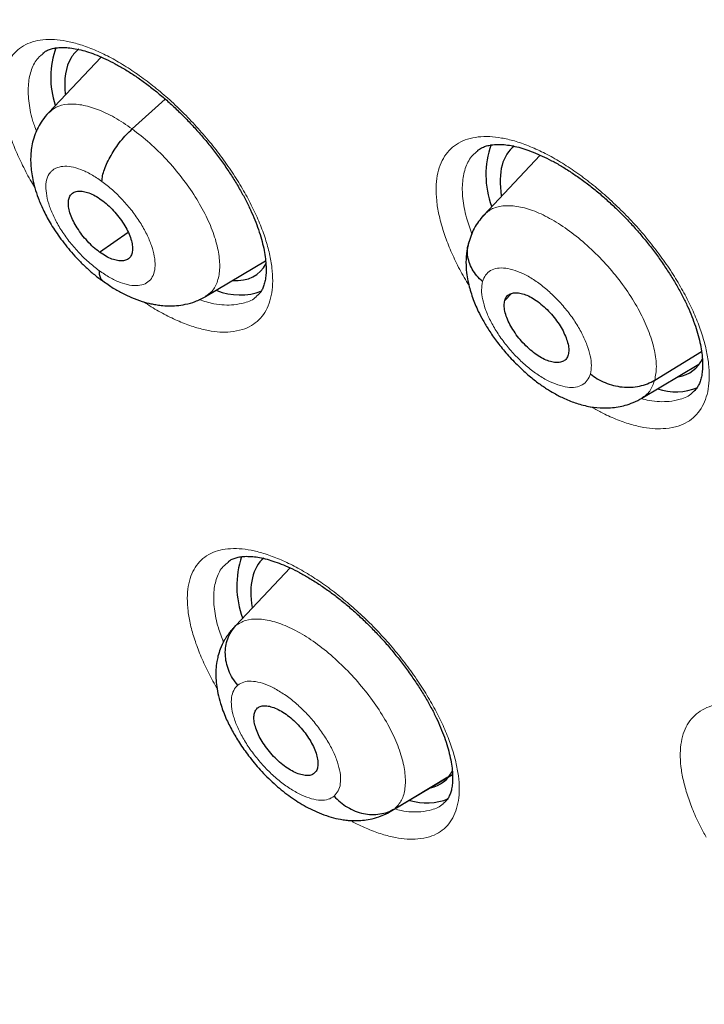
# Model space of a CAD drawing. Header units: millimetres. Extents: x 8 to 1465, y 12 to 1156.
# Tile 102 of 168: x 1222.37 to 1229.56, y 647.37 to 657.72. Entities that reach past the tile are written whole.
import ezdxf

# ---------------------------------------------------------------- set-up
doc = ezdxf.new("R2010")
doc.units = ezdxf.units.MM

msp = doc.modelspace()

# ---------------------------------------------------------------- linework, layer by layer
at = {"color": 7, "linetype": 'Continuous', "lineweight": 30}
for p, q in [((1223.227, 657.325), (1222.674, 656.74)), ((1223.553, 656.569), (1223.9, 656.884)), ((1227.841, 656.293), (1227.244, 655.661)), ((1223.211, 655.274), (1223.511, 655.483)), ((1224.324, 654.807), (1224.955, 655.184)), ((1227.467, 654.765), (1227.537, 654.838)), ((1229.043, 653.928), (1229.535, 654.229)), ((1228.908, 653.739), (1229.507, 654.098)), ((1224.641, 651.348), (1225.214, 651.954)), ((1224.639, 651.345), (1224.592, 651.295)), ((1226.246, 649.382), (1226.918, 649.784)), ((1226.311, 649.423), (1226.87, 649.757))]:
    msp.add_line(p, q, dxfattribs=at)
at = {"color": 252, "linetype": 'Continuous', "lineweight": 0}
for p, q in [((1224.596, 651.29), (1224.641, 651.348)), ((1226.311, 649.423), (1226.242, 649.386))]:
    msp.add_line(p, q, dxfattribs=at)
at = {"color": 7, "linetype": 'Continuous', "lineweight": 30}
for centre, radius, start, end in [((1223.624, 657.111), 0.927, 160.2363, 198.2332), ((1228.211, 656.088), 0.942, 160.3388, 200.6029), ((1224.686, 655.466), 0.642, 247.6711, 290.8756), ((1229.264, 654.424), 0.618, 252.0301, 291.9914), ((1225.633, 651.767), 0.981, 161.7247, 200.2161), ((1226.647, 650.079), 0.596, 252.5491, 292.5857)]:
    msp.add_arc(centre, radius, start, end, dxfattribs=at)
for centre, major_axis, ratio, start_param, end_param in [((1223.93, 656.226), (-0.945, 1.176), 0.454207, 6.270562, 6.447011), ((1223.93, 656.226), (-0.945, 1.176), 0.454207, 0.163826, 0.618816), ((1228.505, 655.208), (-0.946, 1.175), 0.454578, 6.268171, 6.602914), ((1228.505, 655.208), (-0.946, 1.175), 0.454578, 0.319728, 0.66665), ((1223.93, 656.226), (-0.945, 1.176), 0.454207, 2.760681, 3.335022), ((1228.505, 655.208), (-0.946, 1.175), 0.454578, 2.892597, 3.36845), ((1225.884, 650.885), (-0.944, 1.177), 0.454071, 0.008056, 0.674226), ((1225.884, 650.885), (-0.944, 1.177), 0.454071, 2.920327, 3.343782)]:
    msp.add_ellipse(centre, major_axis=major_axis, ratio=ratio, start_param=start_param, end_param=end_param, dxfattribs=at)
at = {"color": 252, "linetype": 'Continuous', "lineweight": 0}
for points, knots in [([(1205.868, 717.281), (1206.857, 716.687), (1208.835, 715.499), (1211.842, 713.392), (1214.848, 711.068), (1217.835, 708.52), (1220.778, 705.775), (1223.654, 702.852), (1226.44, 699.775), (1229.115, 696.567), (1231.658, 693.255), (1234.049, 689.863), (1236.269, 686.419), (1238.301, 682.949), (1240.129, 679.481), (1241.738, 676.041), (1243.116, 672.657), (1244.253, 669.355), (1245.139, 666.161), (1245.767, 663.1), (1246.133, 660.196), (1246.233, 657.472), (1246.067, 654.948), (1245.635, 652.646), (1244.944, 650.581), (1243.99, 648.779), (1242.892, 647.318), (1242.004, 646.596), (1241.609, 646.275)], [0, 0, 0, 0, 0.038759, 0.077519, 0.116278, 0.155037, 0.193797, 0.232556, 0.271315, 0.310075, 0.348834, 0.387593, 0.426353, 0.465112, 0.503871, 0.542631, 0.58139, 0.620149, 0.658909, 0.697668, 0.736427, 0.775187, 0.813946, 0.852705, 0.891465, 0.930224, 0.968983, 1, 1, 1, 1]), ([(1224.586, 654.435), (1224.629, 654.442), (1224.71, 654.454), (1224.808, 654.499), (1224.886, 654.56), (1224.949, 654.638), (1224.994, 654.734), (1225.022, 654.844), (1225.032, 654.969), (1225.024, 655.107), (1224.998, 655.256), (1224.955, 655.413), (1224.894, 655.578), (1224.817, 655.748), (1224.726, 655.92), (1224.619, 656.093), (1224.5, 656.265), (1224.37, 656.433), (1224.23, 656.595), (1224.082, 656.749), (1223.928, 656.894), (1223.77, 657.027), (1223.61, 657.146), (1223.45, 657.251), (1223.292, 657.34), (1223.138, 657.411), (1222.992, 657.463), (1222.857, 657.496), (1222.731, 657.512), (1222.613, 657.509), (1222.504, 657.488), (1222.409, 657.447), (1222.33, 657.387), (1222.267, 657.31), (1222.22, 657.216), (1222.191, 657.106), (1222.18, 656.982), (1222.187, 656.845), (1222.212, 656.697), (1222.254, 656.54), (1222.313, 656.376), (1222.39, 656.206), (1222.461, 656.067), (1222.512, 655.984), (1222.527, 655.96)], [0, 0, 0, 0, 0.028047, 0.052129, 0.076288, 0.10037, 0.124438, 0.148582, 0.172649, 0.196715, 0.220859, 0.244925, 0.269005, 0.293162, 0.317243, 0.341345, 0.365525, 0.389627, 0.413751, 0.437951, 0.462075, 0.486209, 0.510421, 0.534555, 0.558684, 0.582891, 0.607021, 0.629666, 0.652311, 0.676383, 0.700532, 0.724605, 0.748678, 0.772827, 0.7969, 0.820966, 0.845108, 0.869173, 0.893243, 0.917389, 0.941458, 0.965545, 0.989708, 1, 1, 1, 1]), ([(1222.547, 656.546), (1222.532, 656.585), (1222.491, 656.698), (1222.462, 656.868), (1222.457, 657.048), (1222.491, 657.199), (1222.546, 657.307), (1222.601, 657.349), (1222.622, 657.365)], [0, 0, 0, 0, 0.106055, 0.301494, 0.496889, 0.692284, 0.887737, 1, 1, 1, 1]), ([(1222.676, 656.738), (1222.7, 656.76), (1222.753, 656.808), (1222.872, 656.836), (1223.019, 656.828), (1223.186, 656.78), (1223.367, 656.697), (1223.491, 656.612), (1223.553, 656.569)], [0, 0, 0, 0, 0.146595, 0.317206, 0.487836, 0.658531, 0.829155, 1, 1, 1, 1]), ([(1223.553, 656.569), (1223.615, 656.522), (1223.739, 656.426), (1223.916, 656.25), (1224.078, 656.059), (1224.22, 655.857), (1224.334, 655.653), (1224.417, 655.454), (1224.465, 655.27), (1224.478, 655.105), (1224.455, 654.967), (1224.404, 654.864), (1224.347, 654.827), (1224.321, 654.81)], [0, 0, 0, 0, 0.0929449, 0.1857672, 0.2786287, 0.3714564, 0.4642733, 0.5570108, 0.6497007, 0.7425133, 0.8353241, 0.9280104, 1, 1, 1, 1]), ([(1229.161, 653.42), (1229.206, 653.426), (1229.288, 653.439), (1229.388, 653.486), (1229.469, 653.547), (1229.532, 653.626), (1229.579, 653.723), (1229.608, 653.834), (1229.619, 653.96), (1229.612, 654.098), (1229.587, 654.247), (1229.544, 654.404), (1229.484, 654.569), (1229.408, 654.738), (1229.316, 654.911), (1229.21, 655.084), (1229.09, 655.255), (1228.96, 655.422), (1228.819, 655.584), (1228.67, 655.737), (1228.515, 655.881), (1228.356, 656.013), (1228.195, 656.132), (1228.033, 656.236), (1227.873, 656.323), (1227.717, 656.394), (1227.57, 656.445), (1227.433, 656.477), (1227.305, 656.492), (1227.185, 656.488), (1227.075, 656.466), (1226.979, 656.424), (1226.898, 656.363), (1226.833, 656.285), (1226.785, 656.191), (1226.755, 656.08), (1226.743, 655.955), (1226.749, 655.818), (1226.773, 655.67), (1226.815, 655.512), (1226.873, 655.348), (1226.949, 655.179), (1227.022, 655.037), (1227.075, 654.952), (1227.092, 654.925)], [0, 0, 0, 0, 0.028399, 0.052455, 0.076588, 0.100644, 0.124672, 0.148778, 0.172807, 0.196825, 0.220919, 0.244937, 0.268965, 0.293069, 0.317098, 0.341152, 0.365283, 0.389338, 0.413424, 0.437587, 0.461673, 0.485782, 0.509968, 0.534077, 0.55819, 0.582379, 0.606492, 0.629149, 0.651806, 0.675844, 0.699959, 0.723998, 0.748038, 0.772154, 0.796193, 0.820217, 0.844316, 0.86834, 0.892359, 0.916454, 0.940473, 0.964508, 0.988619, 1, 1, 1, 1]), ([(1227.123, 655.465), (1227.102, 655.523), (1227.055, 655.654), (1227.021, 655.841), (1227.019, 656.022), (1227.054, 656.174), (1227.11, 656.282), (1227.166, 656.324), (1227.186, 656.339)], [0, 0, 0, 0, 0.1473621, 0.3348315, 0.5223253, 0.7098187, 0.8974413, 1, 1, 1, 1]), ([(1223.204, 655.081), (1223.167, 655.11), (1223.092, 655.168), (1222.985, 655.275), (1222.887, 655.39), (1222.801, 655.512), (1222.732, 655.636), (1222.682, 655.756), (1222.652, 655.868), (1222.642, 655.97), (1222.652, 656.043), (1222.67, 656.081), (1222.68, 656.096), (1222.685, 656.103), (1222.69, 656.109), (1222.693, 656.113), (1222.696, 656.116), (1222.701, 656.121), (1222.711, 656.132), (1222.731, 656.147), (1222.757, 656.161), (1222.783, 656.169), (1222.805, 656.174), (1222.845, 656.179), (1222.911, 656.175), (1223.012, 656.146), (1223.122, 656.096), (1223.197, 656.044), (1223.235, 656.018)], [0, 0, 0, 0, 0.062593, 0.124974, 0.187333, 0.249625, 0.31186, 0.374265, 0.43688, 0.499529, 0.562176, 0.597218, 0.6041, 0.610981, 0.61786, 0.624736, 0.625371, 0.629898, 0.642046, 0.66585, 0.695945, 0.718682, 0.736662, 0.749887, 0.812384, 0.874901, 0.937374, 1, 1, 1, 1]), ([(1223.235, 656.018), (1223.272, 655.989), (1223.347, 655.931), (1223.455, 655.824), (1223.553, 655.708), (1223.639, 655.586), (1223.708, 655.462), (1223.759, 655.342), (1223.789, 655.229), (1223.797, 655.129), (1223.783, 655.045), (1223.747, 654.981), (1223.691, 654.938), (1223.617, 654.919), (1223.528, 654.924), (1223.427, 654.953), (1223.317, 655.004), (1223.242, 655.055), (1223.204, 655.081)], [0, 0, 0, 0, 0.0624991, 0.1250017, 0.1874988, 0.2499986, 0.3124975, 0.374998, 0.4374963, 0.5, 0.5625007, 0.6250028, 0.6875039, 0.750002, 0.8125016, 0.8749984, 0.9375007, 1, 1, 1, 1]), ([(1227.231, 655.643), (1227.256, 655.671), (1227.309, 655.726), (1227.427, 655.764), (1227.571, 655.765), (1227.736, 655.726), (1227.915, 655.648), (1228.101, 655.534), (1228.288, 655.389), (1228.468, 655.22), (1228.634, 655.033), (1228.78, 654.833), (1228.9, 654.628), (1228.99, 654.428), (1229.045, 654.239), (1229.068, 654.066), (1229.051, 653.974), (1229.043, 653.928)], [0, 0, 0, 0, 0.063845, 0.130754, 0.19764, 0.264517, 0.331337, 0.398123, 0.464996, 0.531869, 0.598655, 0.665475, 0.732352, 0.799238, 0.866147, 0.933028, 1, 1, 1, 1]), ([(1227.234, 654.964), (1227.243, 654.989), (1227.262, 655.038), (1227.316, 655.084), (1227.387, 655.109), (1227.475, 655.109), (1227.575, 655.086), (1227.683, 655.039), (1227.796, 654.97), (1227.909, 654.883), (1228.018, 654.78), (1228.119, 654.666), (1228.208, 654.544), (1228.28, 654.42), (1228.335, 654.298), (1228.368, 654.184), (1228.382, 654.08), (1228.372, 654.024), (1228.367, 653.996)], [0, 0, 0, 0, 0.062503, 0.125005, 0.187506, 0.250005, 0.312506, 0.375004, 0.437505, 0.500002, 0.562502, 0.625001, 0.687503, 0.750002, 0.812504, 0.875, 0.937502, 1, 1, 1, 1]), ([(1228.367, 653.996), (1228.358, 653.971), (1228.339, 653.923), (1228.285, 653.876), (1228.214, 653.851), (1228.127, 653.851), (1228.027, 653.875), (1227.918, 653.922), (1227.805, 653.99), (1227.692, 654.078), (1227.583, 654.18), (1227.482, 654.295), (1227.394, 654.416), (1227.321, 654.54), (1227.266, 654.662), (1227.233, 654.776), (1227.219, 654.88), (1227.229, 654.936), (1227.234, 654.964)], [0, 0, 0, 0, 0.062498, 0.125, 0.187496, 0.249998, 0.312497, 0.374999, 0.437498, 0.499998, 0.562495, 0.624996, 0.687494, 0.749995, 0.812494, 0.874995, 0.937497, 1, 1, 1, 1]), ([(1223.673, 654.752), (1223.7, 654.735), (1223.779, 654.681), (1223.91, 654.609), (1224.065, 654.536), (1224.214, 654.482), (1224.351, 654.448), (1224.476, 654.431), (1224.549, 654.434), (1224.586, 654.435)], [0, 0, 0, 0, 0.077367, 0.235364, 0.393301, 0.551743, 0.70968, 0.85484, 1, 1, 1, 1]), ([(1224.621, 654.72), (1224.588, 654.718), (1224.522, 654.716), (1224.402, 654.73), (1224.309, 654.758), (1224.257, 654.775)], [0, 0, 0, 0, 0.301431, 0.602862, 1, 1, 1, 1]), ([(1224.86, 654.811), (1224.858, 654.809), (1224.827, 654.774), (1224.747, 654.74), (1224.659, 654.726), (1224.621, 654.72)], [0, 0, 0, 0, 0.035242, 0.578426, 1, 1, 1, 1]), ([(1229.043, 653.928), (1229.028, 653.887), (1229, 653.807), (1228.938, 653.762), (1228.907, 653.74)], [0, 0, 0, 0, 0.5119355, 1, 1, 1, 1]), ([(1229.195, 653.704), (1229.161, 653.703), (1229.095, 653.7), (1228.998, 653.709), (1228.93, 653.728), (1228.902, 653.736)], [0, 0, 0, 0, 0.371834, 0.743669, 1, 1, 1, 1]), ([(1229.441, 653.799), (1229.439, 653.797), (1229.406, 653.761), (1229.324, 653.726), (1229.234, 653.711), (1229.195, 653.704)], [0, 0, 0, 0, 0.038807, 0.576763, 1, 1, 1, 1]), ([(1228.373, 653.649), (1228.408, 653.629), (1228.497, 653.578), (1228.635, 653.517), (1228.785, 653.463), (1228.924, 653.43), (1229.05, 653.414), (1229.124, 653.418), (1229.161, 653.42)], [0, 0, 0, 0, 0.11998, 0.302338, 0.485277, 0.667634, 0.833817, 1, 1, 1, 1]), ([(1226.553, 649.105), (1226.596, 649.111), (1226.676, 649.122), (1226.773, 649.167), (1226.85, 649.226), (1226.912, 649.303), (1226.956, 649.397), (1226.983, 649.506), (1226.992, 649.63), (1226.983, 649.766), (1226.956, 649.913), (1226.911, 650.069), (1226.849, 650.233), (1226.771, 650.401), (1226.678, 650.572), (1226.571, 650.744), (1226.45, 650.915), (1226.319, 651.082), (1226.178, 651.243), (1226.029, 651.397), (1225.874, 651.541), (1225.715, 651.673), (1225.554, 651.793), (1225.393, 651.897), (1225.235, 651.986), (1225.08, 652.057), (1224.935, 652.109), (1224.8, 652.143), (1224.674, 652.159), (1224.556, 652.158), (1224.448, 652.137), (1224.354, 652.097), (1224.275, 652.039), (1224.213, 651.963), (1224.167, 651.87), (1224.139, 651.761), (1224.129, 651.639), (1224.137, 651.503), (1224.163, 651.357), (1224.207, 651.201), (1224.267, 651.038), (1224.346, 650.87), (1224.405, 650.753), (1224.443, 650.693), (1224.444, 650.69)], [0, 0, 0, 0, 0.028145, 0.052437, 0.076807, 0.101099, 0.125378, 0.149736, 0.174015, 0.198304, 0.222669, 0.246958, 0.271273, 0.295664, 0.319979, 0.344326, 0.36875, 0.393096, 0.417467, 0.441915, 0.466286, 0.490662, 0.515115, 0.539491, 0.563852, 0.58829, 0.61265, 0.635502, 0.658354, 0.682638, 0.706999, 0.731282, 0.755566, 0.779928, 0.804211, 0.828492, 0.852849, 0.877129, 0.901424, 0.925797, 0.950092, 0.974417, 0.998819, 1, 1, 1, 1]), ([(1224.512, 651.174), (1224.492, 651.225), (1224.446, 651.348), (1224.411, 651.527), (1224.405, 651.705), (1224.437, 651.855), (1224.49, 651.96), (1224.545, 652.001), (1224.565, 652.016)], [0, 0, 0, 0, 0.1338131, 0.3237976, 0.513647, 0.7034953, 0.8933625, 1, 1, 1, 1]), ([(1224.641, 651.348), (1224.674, 651.369), (1224.738, 651.411), (1224.873, 651.423), (1225.028, 651.398), (1225.201, 651.335), (1225.384, 651.235), (1225.571, 651.102), (1225.753, 650.94), (1225.925, 650.759), (1226.081, 650.563), (1226.214, 650.36), (1226.317, 650.158), (1226.389, 649.965), (1226.425, 649.788), (1226.424, 649.634), (1226.39, 649.506), (1226.337, 649.45), (1226.311, 649.423)], [0, 0, 0, 0, 0.062591, 0.125095, 0.187626, 0.250136, 0.312637, 0.375086, 0.437502, 0.5, 0.562498, 0.624913, 0.687362, 0.749864, 0.812373, 0.874905, 0.93741, 1, 1, 1, 1]), ([(1225.674, 649.555), (1225.655, 649.542), (1225.615, 649.517), (1225.534, 649.509), (1225.44, 649.524), (1225.336, 649.563), (1225.224, 649.624), (1225.111, 649.704), (1225, 649.801), (1224.896, 649.912), (1224.802, 650.031), (1224.722, 650.154), (1224.659, 650.276), (1224.615, 650.393), (1224.593, 650.501), (1224.594, 650.594), (1224.615, 650.671), (1224.646, 650.705), (1224.662, 650.722)], [0, 0, 0, 0, 0.062498, 0.125, 0.187496, 0.249998, 0.312497, 0.374999, 0.437498, 0.499998, 0.562495, 0.624996, 0.687494, 0.749995, 0.812494, 0.874995, 0.937497, 1, 1, 1, 1]), ([(1224.662, 650.722), (1224.682, 650.734), (1224.721, 650.76), (1224.802, 650.767), (1224.896, 650.753), (1225.001, 650.714), (1225.112, 650.653), (1225.226, 650.573), (1225.337, 650.475), (1225.441, 650.365), (1225.535, 650.246), (1225.615, 650.123), (1225.678, 650.001), (1225.721, 649.884), (1225.744, 649.776), (1225.743, 649.683), (1225.722, 649.606), (1225.69, 649.572), (1225.674, 649.555)], [0, 0, 0, 0, 0.062503, 0.125005, 0.187506, 0.250005, 0.312506, 0.375004, 0.437505, 0.500002, 0.562502, 0.625001, 0.687503, 0.750002, 0.812504, 0.875, 0.937502, 1, 1, 1, 1]), ([(1231.746, 647.482), (1231.79, 647.489), (1231.872, 647.5), (1231.972, 647.546), (1232.052, 647.606), (1232.115, 647.684), (1232.161, 647.778), (1232.189, 647.888), (1232.199, 648.012), (1232.191, 648.148), (1232.165, 648.295), (1232.121, 648.451), (1232.06, 648.614), (1231.982, 648.782), (1231.889, 648.953), (1231.782, 649.125), (1231.661, 649.295), (1231.529, 649.461), (1231.387, 649.622), (1231.237, 649.775), (1231.081, 649.918), (1230.921, 650.05), (1230.759, 650.169), (1230.596, 650.273), (1230.436, 650.36), (1230.279, 650.431), (1230.132, 650.482), (1229.995, 650.515), (1229.867, 650.53), (1229.746, 650.528), (1229.637, 650.506), (1229.541, 650.466), (1229.46, 650.407), (1229.396, 650.33), (1229.349, 650.237), (1229.32, 650.128), (1229.309, 650.005), (1229.315, 649.869), (1229.341, 649.722), (1229.383, 649.567), (1229.444, 649.404), (1229.51, 649.256), (1229.563, 649.161), (1229.584, 649.123)], [0, 0, 0, 0, 0.028806, 0.053326, 0.077925, 0.102445, 0.126937, 0.151507, 0.175999, 0.200489, 0.225057, 0.249548, 0.274063, 0.298656, 0.323172, 0.347729, 0.372363, 0.39692, 0.421516, 0.44619, 0.470786, 0.495402, 0.520097, 0.544713, 0.569321, 0.594008, 0.618616, 0.641736, 0.664856, 0.689357, 0.713937, 0.738439, 0.762942, 0.787522, 0.812025, 0.836513, 0.86108, 0.885568, 0.910064, 0.934637, 0.959133, 0.98366, 1, 1, 1, 1]), ([(1226.825, 649.48), (1226.823, 649.478), (1226.792, 649.443), (1226.712, 649.41), (1226.625, 649.396), (1226.587, 649.39)], [0, 0, 0, 0, 0.040413, 0.58191, 1, 1, 1, 1]), ([(1226.587, 649.39), (1226.554, 649.389), (1226.488, 649.387), (1226.396, 649.397), (1226.333, 649.416), (1226.311, 649.422)], [0, 0, 0, 0, 0.388966, 0.777933, 1, 1, 1, 1]), ([(1225.846, 649.299), (1225.856, 649.294), (1225.919, 649.258), (1226.031, 649.208), (1226.18, 649.152), (1226.318, 649.118), (1226.443, 649.101), (1226.516, 649.103), (1226.553, 649.105)], [0, 0, 0, 0, 0.037661, 0.236212, 0.435397, 0.633947, 0.816974, 1, 1, 1, 1])]:
    msp.add_open_spline(points, degree=3, knots=knots, dxfattribs=at)
at = {"color": 7, "linetype": 'Continuous', "lineweight": 30}
for points, knots in [([(1241.618, 646.238), (1241.656, 646.268), (1241.733, 646.327), (1241.835, 646.408), (1241.921, 646.478), (1241.99, 646.535), (1242.044, 646.58), (1242.089, 646.618), (1242.136, 646.658), (1242.195, 646.708), (1242.267, 646.771), (1242.346, 646.84), (1242.42, 646.907), (1242.485, 646.966), (1242.546, 647.023), (1242.617, 647.09), (1242.7, 647.169), (1242.789, 647.256), (1242.868, 647.335), (1242.939, 647.407), (1243.01, 647.48), (1243.086, 647.56), (1243.162, 647.641), (1243.23, 647.716), (1243.287, 647.779), (1243.339, 647.838), (1243.395, 647.901), (1243.46, 647.977), (1243.54, 648.071), (1243.627, 648.176), (1243.715, 648.285), (1243.803, 648.396), (1243.895, 648.516), (1243.994, 648.65), (1244.092, 648.784), (1244.181, 648.91), (1244.261, 649.027), (1244.337, 649.141), (1244.416, 649.263), (1244.495, 649.387), (1244.572, 649.512), (1244.644, 649.631), (1244.71, 649.744), (1244.768, 649.846), (1244.82, 649.938), (1244.868, 650.026), (1244.919, 650.119), (1244.975, 650.225), (1245.036, 650.344), (1245.101, 650.473), (1245.175, 650.623), (1245.253, 650.789), (1245.335, 650.969), (1245.41, 651.142), (1245.478, 651.303), (1245.536, 651.445), (1245.586, 651.573), (1245.634, 651.698), (1245.684, 651.832), (1245.735, 651.971), (1245.785, 652.113), (1245.834, 652.26), (1245.887, 652.42), (1245.941, 652.593), (1245.991, 652.757), (1246.033, 652.901), (1246.065, 653.016), (1246.092, 653.116), (1246.116, 653.204), (1246.143, 653.306), (1246.175, 653.434), (1246.214, 653.593), (1246.255, 653.768), (1246.297, 653.953), (1246.337, 654.147), (1246.375, 654.337), (1246.411, 654.523), (1246.442, 654.698), (1246.469, 654.862), (1246.493, 655.009), (1246.513, 655.137), (1246.529, 655.248), (1246.546, 655.368), (1246.565, 655.511), (1246.588, 655.693), (1246.613, 655.903), (1246.641, 656.165), (1246.669, 656.473), (1246.695, 656.817), (1246.717, 657.166), (1246.731, 657.462), (1246.74, 657.705), (1246.745, 657.893), (1246.749, 658.079), (1246.751, 658.258), (1246.752, 658.421), (1246.752, 658.561), (1246.752, 658.677), (1246.751, 658.77), (1246.75, 658.844), (1246.749, 658.912), (1246.748, 658.99), (1246.746, 659.098), (1246.743, 659.24), (1246.738, 659.417), (1246.73, 659.615), (1246.718, 659.899), (1246.699, 660.256), (1246.67, 660.68), (1246.636, 661.093), (1246.598, 661.503), (1246.553, 661.925), (1246.499, 662.375), (1246.434, 662.865), (1246.356, 663.396), (1246.263, 663.97), (1246.175, 664.464), (1246.101, 664.855), (1246.049, 665.121), (1246.001, 665.36), (1245.957, 665.57), (1245.918, 665.755), (1245.884, 665.913), (1245.855, 666.043), (1245.833, 666.144), (1245.813, 666.231), (1245.792, 666.324), (1245.765, 666.443), (1245.73, 666.59), (1245.689, 666.767), (1245.64, 666.966), (1245.585, 667.19), (1245.523, 667.44), (1245.452, 667.715), (1245.374, 668.012), (1245.289, 668.323), (1245.201, 668.64), (1245.11, 668.96), (1244.943, 669.534), (1244.686, 670.371), (1244.322, 671.477), (1243.927, 672.596), (1243.503, 673.729), (1243.05, 674.872), (1242.607, 675.934), (1242.186, 676.899), (1241.8, 677.755), (1241.415, 678.581), (1241.032, 679.378), (1240.653, 680.144), (1240.286, 680.868), (1239.931, 681.552), (1239.589, 682.197), (1239.256, 682.812), (1238.93, 683.403), (1238.601, 683.987), (1238.259, 684.586), (1237.894, 685.212), (1237.498, 685.879), (1237.07, 686.587), (1236.607, 687.336), (1236.116, 688.116), (1235.593, 688.926), (1235.04, 689.765), (1234.485, 690.588), (1233.93, 691.393), (1233.379, 692.177), (1232.803, 692.979), (1232.206, 693.793), (1231.531, 694.694), (1230.781, 695.672), (1229.953, 696.722), (1229.094, 697.783), (1228.201, 698.856), (1227.276, 699.936), (1226.339, 701), (1225.392, 702.045), (1224.469, 703.035), (1223.573, 703.971), (1222.705, 704.853), (1221.832, 705.719), (1221.117, 706.41), (1220.573, 706.926), (1220.209, 707.266), (1219.87, 707.58), (1219.557, 707.869), (1219.268, 708.132), (1219.004, 708.37), (1218.755, 708.593), (1218.523, 708.799), (1218.312, 708.985), (1218.135, 709.14), (1217.994, 709.263), (1217.888, 709.355), (1217.817, 709.417), (1217.758, 709.469), (1217.688, 709.529), (1217.59, 709.614), (1217.465, 709.721), (1217.32, 709.845), (1217.154, 709.986), (1216.968, 710.143), (1216.761, 710.318), (1216.528, 710.512), (1216.269, 710.727), (1215.983, 710.962), (1215.679, 711.21), (1215.369, 711.46), (1215.062, 711.705), (1214.766, 711.939), (1214.405, 712.222), (1213.987, 712.544), (1213.521, 712.898), (1213.121, 713.198), (1212.782, 713.448), (1212.504, 713.652), (1212.252, 713.834), (1212.045, 713.983), (1211.877, 714.103), (1211.737, 714.203), (1211.598, 714.301), (1211.449, 714.405), (1211.283, 714.522), (1211.091, 714.655), (1210.871, 714.807), (1210.621, 714.977), (1210.347, 715.162), (1210.061, 715.353), (1209.701, 715.592), (1209.279, 715.866), (1208.803, 716.17), (1208.388, 716.429), (1208.032, 716.648), (1207.735, 716.828), (1207.464, 716.991), (1207.258, 717.113), (1207.11, 717.199), (1207.014, 717.255), (1206.915, 717.313), (1206.849, 717.351), (1206.813, 717.372)], [0, 0, 0, 0, 0.002052, 0.004014, 0.005893, 0.007516, 0.008532, 0.009341, 0.010265, 0.011423, 0.013108, 0.014936, 0.016573, 0.018011, 0.01928, 0.020687, 0.022912, 0.025129, 0.027009, 0.028616, 0.030343, 0.032261, 0.034338, 0.036195, 0.037573, 0.038789, 0.040257, 0.042018, 0.044071, 0.046798, 0.049274, 0.051499, 0.05432, 0.057339, 0.060405, 0.063207, 0.065614, 0.068007, 0.070542, 0.073398, 0.075867, 0.078458, 0.080815, 0.082894, 0.084729, 0.086388, 0.088264, 0.090389, 0.092766, 0.095385, 0.09803, 0.101622, 0.105085, 0.108417, 0.111498, 0.114171, 0.116404, 0.118642, 0.121114, 0.123822, 0.126242, 0.128885, 0.131754, 0.134847, 0.13809, 0.140388, 0.142394, 0.144109, 0.14554, 0.14697, 0.149371, 0.152099, 0.15511, 0.158234, 0.161454, 0.164768, 0.167685, 0.17062, 0.173292, 0.175655, 0.177711, 0.179458, 0.180995, 0.183425, 0.186291, 0.189594, 0.193333, 0.198564, 0.203836, 0.209111, 0.21439, 0.217156, 0.219923, 0.222691, 0.225389, 0.227763, 0.229793, 0.231477, 0.232816, 0.23381, 0.234636, 0.235756, 0.237192, 0.239291, 0.241831, 0.244771, 0.247748, 0.253855, 0.259749, 0.26543, 0.270901, 0.276535, 0.282582, 0.289044, 0.296108, 0.303609, 0.311545, 0.315302, 0.318706, 0.321746, 0.32442, 0.32673, 0.32878, 0.33042, 0.33165, 0.332581, 0.333723, 0.335131, 0.337061, 0.339269, 0.341756, 0.344521, 0.347629, 0.351027, 0.354715, 0.358589, 0.362471, 0.366357, 0.370246, 0.383394, 0.396583, 0.409813, 0.423086, 0.436404, 0.449736, 0.459915, 0.469731, 0.479185, 0.488278, 0.49701, 0.505381, 0.513037, 0.520366, 0.527367, 0.534041, 0.540541, 0.547341, 0.554472, 0.561936, 0.570111, 0.57865, 0.587552, 0.596816, 0.606443, 0.616432, 0.625262, 0.634356, 0.643714, 0.65332, 0.662971, 0.675588, 0.688185, 0.700759, 0.714208, 0.727633, 0.741034, 0.754412, 0.767769, 0.779651, 0.791517, 0.803367, 0.815201, 0.820392, 0.825248, 0.829764, 0.833941, 0.837777, 0.841273, 0.844429, 0.847681, 0.850469, 0.852793, 0.854654, 0.856051, 0.856983, 0.857467, 0.858384, 0.859722, 0.86136, 0.863281, 0.865443, 0.867878, 0.870587, 0.873569, 0.877, 0.880735, 0.884773, 0.888891, 0.892878, 0.896734, 0.90046, 0.90695, 0.912999, 0.918607, 0.922524, 0.92618, 0.929452, 0.932306, 0.934254, 0.93598, 0.93775, 0.93965, 0.941751, 0.944229, 0.947085, 0.95032, 0.953933, 0.957736, 0.961442, 0.967971, 0.97416, 0.980006, 0.984167, 0.988058, 0.991605, 0.994806, 0.996131, 0.997387, 0.998591, 1, 1, 1, 1]), ([(1198.549, 709.997), (1198.638, 709.945), (1198.897, 709.795), (1199.327, 709.54), (1199.839, 709.23), (1200.352, 708.911), (1200.866, 708.585), (1201.381, 708.25), (1201.898, 707.908), (1202.415, 707.557), (1202.933, 707.199), (1203.451, 706.834), (1203.97, 706.46), (1204.489, 706.08), (1205.008, 705.692), (1205.527, 705.296), (1206.046, 704.894), (1206.565, 704.484), (1207.083, 704.068), (1207.601, 703.644), (1208.119, 703.214), (1208.635, 702.777), (1209.151, 702.334), (1209.665, 701.884), (1210.178, 701.428), (1210.69, 700.966), (1211.2, 700.498), (1211.709, 700.023), (1212.216, 699.543), (1212.722, 699.058), (1213.225, 698.566), (1213.726, 698.069), (1214.225, 697.567), (1214.721, 697.06), (1215.215, 696.548), (1215.707, 696.03), (1216.195, 695.508), (1216.681, 694.981), (1217.163, 694.45), (1217.643, 693.914), (1218.119, 693.374), (1218.592, 692.83), (1219.062, 692.282), (1219.527, 691.73), (1219.989, 691.174), (1220.447, 690.615), (1220.902, 690.052), (1221.352, 689.486), (1221.798, 688.917), (1222.239, 688.345), (1222.676, 687.77), (1223.109, 687.193), (1223.537, 686.613), (1223.96, 686.03), (1224.378, 685.445), (1224.791, 684.858), (1225.199, 684.27), (1225.602, 683.679), (1226, 683.087), (1226.392, 682.493), (1226.779, 681.898), (1227.16, 681.302), (1227.536, 680.705), (1227.905, 680.106), (1228.269, 679.508), (1228.627, 678.908), (1228.978, 678.308), (1229.324, 677.708), (1229.663, 677.108), (1229.996, 676.508), (1230.323, 675.908), (1230.643, 675.309), (1230.956, 674.71), (1231.263, 674.111), (1231.563, 673.514), (1231.857, 672.917), (1232.143, 672.322), (1232.422, 671.728), (1232.695, 671.135), (1232.96, 670.544), (1233.218, 669.955), (1233.469, 669.367), (1233.712, 668.782), (1233.949, 668.199), (1234.178, 667.618), (1234.399, 667.04), (1234.613, 666.464), (1234.819, 665.891), (1235.018, 665.322), (1235.209, 664.755), (1235.392, 664.192), (1235.567, 663.632), (1235.735, 663.075), (1235.895, 662.522), (1236.047, 661.973), (1236.191, 661.429), (1236.327, 660.888), (1236.455, 660.351), (1236.575, 659.819), (1236.687, 659.292), (1236.791, 658.769), (1236.887, 658.251), (1236.975, 657.738), (1237.055, 657.23), (1237.126, 656.727), (1237.19, 656.23), (1237.245, 655.738), (1237.292, 655.251), (1237.331, 654.771), (1237.362, 654.296), (1237.385, 653.827), (1237.4, 653.365), (1237.406, 652.908), (1237.405, 652.458), (1237.395, 652.015), (1237.377, 651.578), (1237.351, 651.147), (1237.317, 650.723), (1237.275, 650.307), (1237.225, 649.897), (1237.167, 649.494), (1237.101, 649.098), (1237.027, 648.71), (1236.945, 648.328), (1236.855, 647.955), (1236.757, 647.588), (1236.651, 647.229), (1236.537, 646.878), (1236.416, 646.535), (1236.287, 646.199), (1236.15, 645.871), (1236.005, 645.551), (1235.852, 645.238), (1235.692, 644.934), (1235.524, 644.638), (1235.348, 644.35), (1235.164, 644.07), (1234.973, 643.799), (1234.774, 643.535), (1234.568, 643.281), (1234.354, 643.034), (1234.132, 642.796), (1233.903, 642.568), (1233.682, 642.36), (1233.533, 642.233), (1233.467, 642.177)], [0, 0, 0, 0, 0.0036913, 0.0107004, 0.0177102, 0.0247207, 0.0317319, 0.0387439, 0.0457565, 0.0527698, 0.0597838, 0.0667984, 0.0738136, 0.0808294, 0.0878457, 0.0948627, 0.1018801, 0.1088981, 0.1159165, 0.1229355, 0.1299548, 0.1369746, 0.1439949, 0.1510155, 0.1580365, 0.1650578, 0.1720795, 0.1791015, 0.1861238, 0.1931464, 0.2001693, 0.2071924, 0.2142158, 0.2212394, 0.2282632, 0.2352871, 0.2423113, 0.2493356, 0.2563601, 0.2633846, 0.2704093, 0.2774341, 0.284459, 0.2914839, 0.2985089, 0.3055339, 0.312559, 0.319584, 0.3266091, 0.3336341, 0.3406591, 0.347684, 0.3547089, 0.3617337, 0.3687584, 0.3757829, 0.3828074, 0.3898317, 0.3968558, 0.4038798, 0.4109036, 0.4179271, 0.4249505, 0.4319736, 0.4389965, 0.4460191, 0.4530414, 0.4600634, 0.4670851, 0.4741064, 0.4811274, 0.488148, 0.4951682, 0.502188, 0.5092073, 0.5162263, 0.5232447, 0.5302626, 0.5372801, 0.544297, 0.5513133, 0.5583291, 0.5653443, 0.5723589, 0.5793728, 0.5863861, 0.5933987, 0.6004106, 0.6074218, 0.6144322, 0.6214419, 0.6284509, 0.635459, 0.6424664, 0.6494729, 0.6564786, 0.6634835, 0.6704876, 0.6774908, 0.6844933, 0.6914948, 0.6984956, 0.7054956, 0.7124949, 0.7194934, 0.7264912, 0.7334884, 0.740485, 0.7474812, 0.754477, 0.7614725, 0.7684679, 0.7754632, 0.7824586, 0.7894544, 0.7964506, 0.8034476, 0.8104456, 0.817445, 0.824446, 0.8314489, 0.8384544, 0.8454626, 0.8524742, 0.8594896, 0.8665094, 0.8735342, 0.8805645, 0.8876009, 0.8946441, 0.9016946, 0.9087531, 0.9158201, 0.922896, 0.9299813, 0.9370763, 0.9441811, 0.9512958, 0.9584201, 0.9655537, 0.972696, 0.9798463, 0.9870035, 0.9941665, 1, 1, 1, 1]), ([(1222.618, 657.368), (1222.629, 657.376), (1222.651, 657.392), (1222.691, 657.409), (1222.74, 657.421), (1222.797, 657.427), (1222.863, 657.427), (1222.934, 657.418), (1223.012, 657.402), (1223.095, 657.378), (1223.183, 657.346), (1223.276, 657.305), (1223.373, 657.256), (1223.474, 657.198), (1223.577, 657.133), (1223.681, 657.06), (1223.786, 656.98), (1223.89, 656.894), (1223.991, 656.803), (1224.09, 656.707), (1224.187, 656.606), (1224.281, 656.501), (1224.372, 656.392), (1224.458, 656.28), (1224.539, 656.166), (1224.614, 656.052), (1224.683, 655.938), (1224.744, 655.827), (1224.797, 655.718), (1224.843, 655.613), (1224.881, 655.51), (1224.912, 655.41), (1224.936, 655.315), (1224.951, 655.226), (1224.96, 655.143), (1224.961, 655.069), (1224.956, 655.005), (1224.945, 654.95), (1224.93, 654.905), (1224.91, 654.866), (1224.888, 654.835), (1224.869, 654.819), (1224.86, 654.811)], [0, 0, 0, 0, 0.027831, 0.05431, 0.079047, 0.105348, 0.130502, 0.155042, 0.179241, 0.203093, 0.227153, 0.251552, 0.276263, 0.301231, 0.326385, 0.35165, 0.37695, 0.402211, 0.427357, 0.452242, 0.477255, 0.502518, 0.527973, 0.553544, 0.579133, 0.604622, 0.629917, 0.654936, 0.679606, 0.70398, 0.72859, 0.753402, 0.778309, 0.803163, 0.827826, 0.852203, 0.876257, 0.900055, 0.923827, 0.948394, 0.975806, 1, 1, 1, 1]), ([(1222.673, 656.74), (1222.651, 656.714), (1222.609, 656.666), (1222.565, 656.59), (1222.53, 656.512), (1222.506, 656.434), (1222.487, 656.327), (1222.483, 656.195), (1222.501, 656.061), (1222.53, 655.944), (1222.565, 655.839), (1222.617, 655.717), (1222.691, 655.578), (1222.79, 655.426), (1222.894, 655.296), (1222.989, 655.191), (1223.07, 655.112), (1223.156, 655.035), (1223.217, 654.99), (1223.247, 654.966)], [0, 0, 0, 0, 0.050523, 0.094318, 0.131476, 0.176252, 0.217335, 0.296846, 0.380821, 0.428253, 0.484283, 0.548775, 0.621678, 0.703142, 0.793237, 0.841573, 0.892085, 0.94484, 1, 1, 1, 1]), ([(1223.235, 656.018), (1223.237, 656.037), (1223.24, 656.076), (1223.26, 656.144), (1223.29, 656.217), (1223.329, 656.292), (1223.376, 656.367), (1223.431, 656.441), (1223.49, 656.51), (1223.532, 656.55), (1223.553, 656.569)], [0, 0, 0, 0, 0.124739, 0.249719, 0.374881, 0.499957, 0.62489, 0.749934, 0.87503, 1, 1, 1, 1]), ([(1227.183, 656.343), (1227.183, 656.344), (1227.194, 656.354), (1227.22, 656.369), (1227.263, 656.388), (1227.314, 656.401), (1227.373, 656.407), (1227.44, 656.407), (1227.514, 656.399), (1227.593, 656.383), (1227.677, 656.359), (1227.767, 656.326), (1227.861, 656.286), (1227.96, 656.237), (1228.062, 656.18), (1228.166, 656.114), (1228.271, 656.042), (1228.377, 655.962), (1228.481, 655.876), (1228.583, 655.785), (1228.683, 655.689), (1228.78, 655.589), (1228.874, 655.484), (1228.965, 655.375), (1229.051, 655.263), (1229.132, 655.15), (1229.207, 655.036), (1229.275, 654.923), (1229.336, 654.812), (1229.389, 654.704), (1229.434, 654.598), (1229.471, 654.496), (1229.501, 654.396), (1229.524, 654.301), (1229.539, 654.212), (1229.546, 654.13), (1229.546, 654.057), (1229.54, 653.992), (1229.529, 653.937), (1229.512, 653.892), (1229.491, 653.853), (1229.468, 653.822), (1229.449, 653.806), (1229.441, 653.8)], [0, 0, 0, 0, 0.001306, 0.030418, 0.056719, 0.081411, 0.107653, 0.132822, 0.157402, 0.181639, 0.205542, 0.229655, 0.254094, 0.278834, 0.30382, 0.328983, 0.35425, 0.379544, 0.404794, 0.42992, 0.454794, 0.479808, 0.505068, 0.530512, 0.556065, 0.581625, 0.607077, 0.632328, 0.657297, 0.681914, 0.706266, 0.730861, 0.755654, 0.780541, 0.805374, 0.830022, 0.854398, 0.878477, 0.902347, 0.926242, 0.951183, 0.978999, 1, 1, 1, 1]), ([(1223.211, 655.274), (1223.188, 655.291), (1223.144, 655.325), (1223.082, 655.388), (1223.024, 655.457), (1222.974, 655.529), (1222.933, 655.601), (1222.902, 655.672), (1222.885, 655.737), (1222.88, 655.796), (1222.888, 655.845), (1222.909, 655.883), (1222.943, 655.907), (1222.987, 655.918), (1223.039, 655.915), (1223.098, 655.899), (1223.162, 655.87), (1223.206, 655.84), (1223.228, 655.825)], [0, 0, 0, 0, 0.062619, 0.125105, 0.18777, 0.250505, 0.313069, 0.375356, 0.437615, 0.500008, 0.562399, 0.624652, 0.686934, 0.749496, 0.812232, 0.874897, 0.937384, 1, 1, 1, 1]), ([(1223.228, 655.825), (1223.25, 655.808), (1223.295, 655.774), (1223.357, 655.711), (1223.415, 655.642), (1223.465, 655.57), (1223.506, 655.498), (1223.537, 655.427), (1223.554, 655.361), (1223.559, 655.303), (1223.55, 655.254), (1223.53, 655.216), (1223.496, 655.191), (1223.452, 655.181), (1223.4, 655.183), (1223.341, 655.2), (1223.277, 655.228), (1223.233, 655.259), (1223.211, 655.274)], [0, 0, 0, 0, 0.062618, 0.125105, 0.187769, 0.250505, 0.313069, 0.375356, 0.437614, 0.500008, 0.562399, 0.624651, 0.686934, 0.749496, 0.812232, 0.874897, 0.937383, 1, 1, 1, 1]), ([(1227.244, 655.662), (1227.208, 655.618), (1227.138, 655.531), (1227.103, 655.421), (1227.086, 655.367)], [0, 0, 0, 0, 0.504952, 1, 1, 1, 1]), ([(1227.091, 655.385), (1227.08, 655.342), (1227.061, 655.263), (1227.058, 655.144), (1227.067, 655.041), (1227.088, 654.927), (1227.125, 654.799), (1227.18, 654.667), (1227.24, 654.553), (1227.302, 654.449), (1227.382, 654.334), (1227.48, 654.212), (1227.592, 654.093), (1227.706, 653.988), (1227.81, 653.904), (1227.902, 653.84), (1227.995, 653.784), (1228.1, 653.731), (1228.226, 653.681), (1228.363, 653.646), (1228.48, 653.635), (1228.58, 653.637), (1228.657, 653.646), (1228.738, 653.664), (1228.823, 653.693), (1228.879, 653.723), (1228.91, 653.74)], [0, 0, 0, 0, 0.04906, 0.091742, 0.128518, 0.159869, 0.215975, 0.268912, 0.304017, 0.343599, 0.388227, 0.43819, 0.492581, 0.542593, 0.58634, 0.62383, 0.655065, 0.697428, 0.745088, 0.797167, 0.848541, 0.87518, 0.905047, 0.931204, 0.962857, 1, 1, 1, 1]), ([(1227.234, 654.964), (1227.213, 654.984), (1227.171, 655.024), (1227.124, 655.094), (1227.091, 655.168), (1227.075, 655.245), (1227.073, 655.312), (1227.084, 655.352), (1227.088, 655.366)], [0, 0, 0, 0, 0.180118, 0.359053, 0.537162, 0.714531, 0.89153, 1, 1, 1, 1]), ([(1223.204, 655.081), (1223.205, 655.064), (1223.207, 655.029), (1223.221, 654.993), (1223.238, 654.979), (1223.245, 654.974)], [0, 0, 0, 0, 0.367287, 0.733119, 1, 1, 1, 1]), ([(1223.244, 654.972), (1223.281, 654.946), (1223.35, 654.897), (1223.452, 654.84), (1223.554, 654.793), (1223.651, 654.757), (1223.735, 654.734), (1223.801, 654.722), (1223.865, 654.713), (1223.938, 654.709), (1224.024, 654.711), (1224.117, 654.725), (1224.222, 654.753), (1224.289, 654.789), (1224.325, 654.808)], [0, 0, 0, 0, 0.106972, 0.2027685, 0.2869441, 0.3903058, 0.4725409, 0.5175072, 0.5640961, 0.634313, 0.7035861, 0.7874869, 0.8862589, 1, 1, 1, 1]), ([(1228.134, 654.195), (1228.129, 654.18), (1228.118, 654.152), (1228.085, 654.126), (1228.042, 654.112), (1227.991, 654.112), (1227.933, 654.126), (1227.869, 654.152), (1227.803, 654.193), (1227.737, 654.244), (1227.673, 654.304), (1227.614, 654.371), (1227.563, 654.442), (1227.52, 654.515), (1227.488, 654.586), (1227.467, 654.654), (1227.458, 654.716), (1227.464, 654.749), (1227.467, 654.765)], [0, 0, 0, 0, 0.062616, 0.125091, 0.187745, 0.250479, 0.313048, 0.375343, 0.437605, 0.500001, 0.562396, 0.624658, 0.686954, 0.749522, 0.812256, 0.87491, 0.937384, 1, 1, 1, 1]), ([(1227.467, 654.765), (1227.472, 654.78), (1227.483, 654.808), (1227.516, 654.834), (1227.559, 654.848), (1227.61, 654.848), (1227.669, 654.835), (1227.732, 654.808), (1227.798, 654.768), (1227.864, 654.716), (1227.928, 654.656), (1227.987, 654.589), (1228.039, 654.518), (1228.081, 654.445), (1228.113, 654.374), (1228.134, 654.306), (1228.143, 654.244), (1228.137, 654.211), (1228.134, 654.195)], [0, 0, 0, 0, 0.062616, 0.12509, 0.187744, 0.250478, 0.313046, 0.375342, 0.437604, 0.5, 0.562395, 0.624657, 0.686952, 0.749521, 0.812255, 0.874909, 0.937384, 1, 1, 1, 1]), ([(1228.367, 653.996), (1228.39, 653.977), (1228.438, 653.941), (1228.521, 653.9), (1228.609, 653.871), (1228.701, 653.855), (1228.793, 653.852), (1228.883, 653.864), (1228.968, 653.888), (1229.018, 653.915), (1229.043, 653.928)], [0, 0, 0, 0, 0.1237887, 0.2484253, 0.3737763, 0.4994164, 0.6250245, 0.7505177, 0.8756064, 1, 1, 1, 1]), ([(1224.561, 652.019), (1224.572, 652.027), (1224.592, 652.042), (1224.632, 652.059), (1224.679, 652.071), (1224.735, 652.077), (1224.8, 652.076), (1224.872, 652.068), (1224.949, 652.052), (1225.031, 652.028), (1225.119, 651.996), (1225.212, 651.956), (1225.31, 651.907), (1225.41, 651.85), (1225.514, 651.785), (1225.618, 651.713), (1225.724, 651.634), (1225.828, 651.548), (1225.93, 651.458), (1226.03, 651.362), (1226.128, 651.262), (1226.223, 651.158), (1226.314, 651.049), (1226.402, 650.938), (1226.484, 650.825), (1226.561, 650.712), (1226.631, 650.599), (1226.693, 650.488), (1226.748, 650.38), (1226.795, 650.275), (1226.834, 650.173), (1226.867, 650.074), (1226.891, 649.98), (1226.909, 649.891), (1226.918, 649.809), (1226.921, 649.736), (1226.917, 649.672), (1226.907, 649.617), (1226.893, 649.573), (1226.874, 649.535), (1226.853, 649.504), (1226.834, 649.488), (1226.825, 649.48)], [0, 0, 0, 0, 0.02781, 0.054111, 0.078692, 0.104826, 0.129848, 0.154291, 0.178423, 0.202212, 0.226211, 0.250561, 0.275231, 0.300167, 0.325297, 0.350547, 0.375839, 0.401096, 0.42625, 0.451137, 0.476129, 0.501374, 0.526813, 0.552373, 0.577959, 0.603451, 0.628755, 0.653788, 0.678476, 0.702819, 0.727398, 0.752178, 0.777055, 0.801879, 0.82651, 0.850851, 0.874859, 0.898597, 0.922291, 0.946618, 0.973887, 1, 1, 1, 1]), ([(1224.662, 650.722), (1224.643, 650.746), (1224.606, 650.793), (1224.566, 650.875), (1224.54, 650.959), (1224.529, 651.046), (1224.534, 651.131), (1224.555, 651.211), (1224.589, 651.286), (1224.624, 651.327), (1224.641, 651.348)], [0, 0, 0, 0, 0.12625, 0.251673, 0.376521, 0.500853, 0.624926, 0.749303, 0.874267, 1, 1, 1, 1]), ([(1224.591, 651.295), (1224.566, 651.262), (1224.521, 651.202), (1224.479, 651.109), (1224.455, 651.033), (1224.44, 650.96), (1224.432, 650.889), (1224.431, 650.808), (1224.437, 650.728), (1224.452, 650.632), (1224.483, 650.515), (1224.532, 650.382), (1224.601, 650.244), (1224.681, 650.111), (1224.778, 649.972), (1224.9, 649.826), (1225.041, 649.685), (1225.196, 649.558), (1225.332, 649.469), (1225.449, 649.408), (1225.544, 649.367), (1225.643, 649.333), (1225.729, 649.313), (1225.796, 649.303), (1225.849, 649.298), (1225.908, 649.297), (1225.977, 649.3), (1226.057, 649.311), (1226.15, 649.335), (1226.212, 649.365), (1226.246, 649.381)], [0, 0, 0, 0, 0.0386139, 0.0702352, 0.0950402, 0.1132694, 0.140492, 0.1649025, 0.195725, 0.2296157, 0.2667482, 0.3199553, 0.365968, 0.4108913, 0.4614458, 0.5176569, 0.5788579, 0.639477, 0.6995902, 0.7300106, 0.7629003, 0.7990634, 0.8331484, 0.8525874, 0.8693201, 0.889368, 0.9097633, 0.9349606, 0.9650441, 1, 1, 1, 1]), ([(1224.87, 650.482), (1224.882, 650.489), (1224.905, 650.504), (1224.953, 650.507), (1225.009, 650.498), (1225.071, 650.475), (1225.136, 650.44), (1225.202, 650.393), (1225.267, 650.336), (1225.328, 650.271), (1225.384, 650.202), (1225.43, 650.13), (1225.467, 650.058), (1225.492, 649.99), (1225.505, 649.926), (1225.505, 649.871), (1225.494, 649.824), (1225.476, 649.805), (1225.466, 649.795)], [0, 0, 0, 0, 0.062616, 0.12509, 0.187745, 0.250478, 0.313046, 0.375342, 0.437604, 0.499999, 0.562395, 0.624657, 0.686952, 0.749521, 0.812255, 0.874909, 0.937384, 1, 1, 1, 1]), ([(1225.466, 649.795), (1225.455, 649.787), (1225.432, 649.772), (1225.383, 649.769), (1225.327, 649.779), (1225.266, 649.802), (1225.201, 649.837), (1225.134, 649.884), (1225.069, 649.941), (1225.008, 650.005), (1224.953, 650.075), (1224.906, 650.147), (1224.87, 650.218), (1224.845, 650.287), (1224.832, 650.35), (1224.831, 650.406), (1224.842, 650.452), (1224.861, 650.472), (1224.87, 650.482)], [0, 0, 0, 0, 0.062616, 0.125091, 0.187745, 0.250479, 0.313048, 0.375343, 0.437605, 0.500001, 0.562396, 0.624658, 0.686954, 0.749522, 0.812255, 0.87491, 0.937384, 1, 1, 1, 1]), ([(1225.674, 649.555), (1225.696, 649.533), (1225.738, 649.488), (1225.814, 649.436), (1225.896, 649.396), (1225.982, 649.37), (1226.069, 649.36), (1226.155, 649.365), (1226.238, 649.384), (1226.287, 649.41), (1226.311, 649.423)], [0, 0, 0, 0, 0.123796, 0.248435, 0.373784, 0.499421, 0.625024, 0.750514, 0.875602, 1, 1, 1, 1])]:
    msp.add_open_spline(points, degree=3, knots=knots, dxfattribs=at)

doc.saveas('drawing.dxf')
